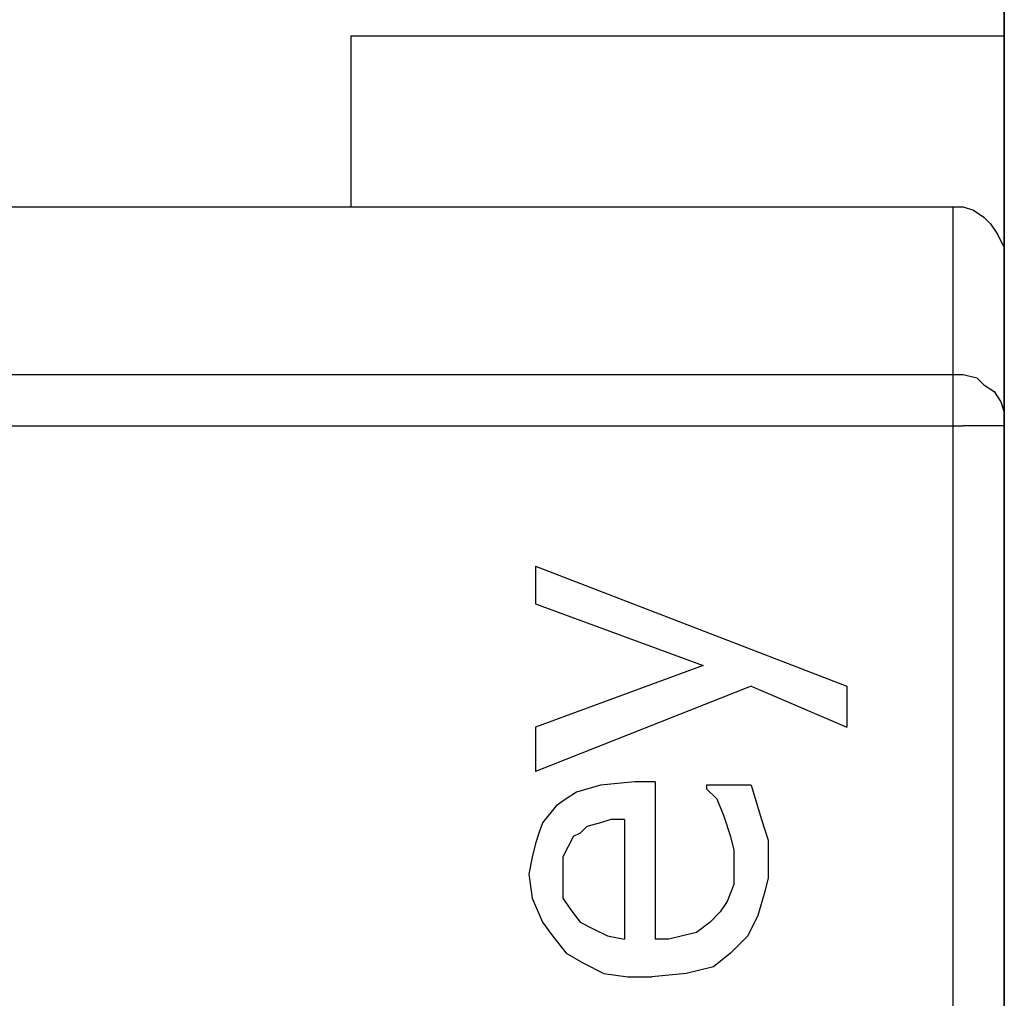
# Model space of a CAD drawing. Header units: inches. Extents: x 0 to 474, y -297 to 0.
# Tile 136 of 256: x 193.777 to 194.065, y -171.211 to -170.925. Entities that reach past the tile are written whole.
import ezdxf

# ---------------------------------------------------------------- set-up
doc = ezdxf.new("R2010")
doc.units = ezdxf.units.IN
doc.header["$MEASUREMENT"] = 0

msp = doc.modelspace()

# ---------------------------------------------------------------- linework, layer by layer
at = {"color": 7, "true_color": 0xffffff}
for p, q in [((194.0648, -172.6298), (194.0648, -170.6298)), ((194.0648, -170.6298), (194.0648, -170.9298)), ((194.0648, -170.6298), (194.0648, -170.9298)), ((193.8738, -170.9298), (194.0648, -170.9298)), ((193.8738, -170.9298), (193.8738, -170.9798)), ((193.8738, -170.9298), (194.0648, -170.9298)), ((193.8738, -170.9298), (193.8738, -170.9798)), ((193.8738, -170.9298), (194.0648, -170.9298)), ((193.8738, -170.9298), (193.8738, -170.9798)), ((193.8738, -170.9298), (194.0648, -170.9298)), ((193.8738, -170.9298), (193.8738, -170.9798)), ((194.0648, -170.9298), (194.0648, -172.3298)), ((194.0648, -170.9298), (194.0648, -172.3298)), ((192.8298, -170.9798), (194.0498, -170.9798)), ((192.8298, -170.9798), (194.0498, -170.9798)), ((194.0498, -170.9798), (194.0528, -170.9798)), ((194.0498, -170.9798), (194.0528, -170.9798)), ((194.0498, -170.9798), (194.0498, -171.0288)), ((194.0498, -170.9798), (194.0498, -171.0288)), ((194.0528, -170.9798), (194.0558, -170.9808)), ((194.0528, -170.9798), (194.0558, -170.9808)), ((194.0558, -170.9808), (194.0588, -170.9828)), ((194.0558, -170.9808), (194.0588, -170.9828)), ((194.0588, -170.9828), (194.0608, -170.9848)), ((194.0588, -170.9828), (194.0608, -170.9848)), ((194.0608, -170.9848), (194.0628, -170.9878)), ((194.0608, -170.9848), (194.0628, -170.9878)), ((194.0628, -170.9878), (194.0648, -170.9918)), ((194.0628, -170.9878), (194.0648, -170.9918)), ((194.0648, -170.9918), (194.0648, -170.9948)), ((194.0648, -170.9918), (194.0648, -170.9948)), ((194.0648, -170.9948), (194.0648, -171.0438)), ((194.0648, -170.9948), (194.0648, -171.0438)), ((192.8298, -171.0288), (194.0498, -171.0288)), ((192.8298, -171.0288), (194.0498, -171.0288)), ((194.0498, -171.0288), (194.0498, -171.0308)), ((194.0498, -171.0288), (194.0498, -171.0288)), ((194.0498, -171.0288), (194.0528, -171.0288)), ((194.0498, -171.0288), (194.0498, -171.0308)), ((194.0498, -171.0288), (194.0498, -171.0288)), ((194.0498, -171.0288), (194.0528, -171.0288)), ((194.0528, -171.0288), (194.0568, -171.0298)), ((194.0528, -171.0288), (194.0568, -171.0298)), ((194.0568, -171.0298), (194.0588, -171.0318)), ((194.0568, -171.0298), (194.0588, -171.0318)), ((194.0498, -171.0308), (194.0498, -171.0338)), ((194.0498, -171.0308), (194.0498, -171.0338)), ((194.0588, -171.0318), (194.0618, -171.0338)), ((194.0588, -171.0318), (194.0618, -171.0338)), ((194.0498, -171.0338), (194.0498, -171.0368)), ((194.0498, -171.0338), (194.0498, -171.0368)), ((194.0618, -171.0338), (194.0638, -171.0368)), ((194.0618, -171.0338), (194.0638, -171.0368)), ((194.0498, -171.0368), (194.0498, -171.0398)), ((194.0498, -171.0368), (194.0498, -171.0398)), ((194.0638, -171.0368), (194.0648, -171.0398)), ((194.0638, -171.0368), (194.0648, -171.0398)), ((194.0498, -171.0398), (194.0498, -171.0438)), ((194.0498, -171.0398), (194.0498, -171.0438)), ((194.0648, -171.0398), (194.0648, -171.0438)), ((194.0648, -171.0398), (194.0648, -171.0438)), ((192.8298, -171.0438), (194.0498, -171.0438)), ((192.8298, -171.0438), (194.0498, -171.0438)), ((194.0498, -171.0438), (194.0528, -171.0438)), ((194.0498, -171.0438), (194.0528, -171.0438)), ((194.0498, -171.0438), (194.0498, -172.2158)), ((194.0498, -171.0438), (194.0498, -172.2158)), ((194.0568, -171.0438), (194.0528, -171.0438)), ((194.0568, -171.0438), (194.0528, -171.0438)), ((194.0588, -171.0438), (194.0568, -171.0438)), ((194.0588, -171.0438), (194.0568, -171.0438)), ((194.0618, -171.0438), (194.0588, -171.0438)), ((194.0618, -171.0438), (194.0588, -171.0438)), ((194.0638, -171.0438), (194.0618, -171.0438)), ((194.0638, -171.0438), (194.0618, -171.0438)), ((194.0648, -171.0438), (194.0638, -171.0438)), ((194.0648, -171.0438), (194.0638, -171.0438)), ((194.0648, -171.0438), (194.0648, -172.2158)), ((194.0648, -171.0438), (194.0648, -171.0438)), ((194.0648, -171.0438), (194.0648, -172.2158)), ((194.0648, -171.0438), (194.0648, -171.0438)), ((193.9278, -171.0848), (194.0188, -171.1198)), ((193.9278, -171.0848), (193.9278, -171.0958)), ((193.9278, -171.0848), (194.0188, -171.1198)), ((193.9278, -171.0848), (193.9278, -171.0958)), ((193.9278, -171.0958), (193.9768, -171.1138)), ((193.9278, -171.0958), (193.9768, -171.1138)), ((193.9768, -171.1138), (193.9278, -171.1318)), ((193.9768, -171.1138), (193.9278, -171.1318)), ((193.9908, -171.1198), (193.9278, -171.1448)), ((193.9908, -171.1198), (193.9278, -171.1448)), ((193.9908, -171.1198), (194.0188, -171.1318)), ((193.9908, -171.1198), (194.0188, -171.1318)), ((194.0188, -171.1198), (194.0188, -171.1318)), ((194.0188, -171.1198), (194.0188, -171.1318)), ((193.9278, -171.1318), (193.9278, -171.1448)), ((193.9278, -171.1318), (193.9278, -171.1448)), ((193.9568, -171.1478), (193.9468, -171.1488)), ((193.9568, -171.1478), (193.9468, -171.1488)), ((193.9628, -171.1478), (193.9568, -171.1478)), ((193.9628, -171.1478), (193.9568, -171.1478)), ((193.9628, -171.1478), (193.9628, -171.1938)), ((193.9628, -171.1478), (193.9628, -171.1938)), ((193.9398, -171.1508), (193.9368, -171.1528)), ((193.9398, -171.1508), (193.9368, -171.1528)), ((193.9468, -171.1488), (193.9398, -171.1508)), ((193.9468, -171.1488), (193.9398, -171.1508)), ((193.9908, -171.1488), (193.9778, -171.1488)), ((193.9778, -171.1488), (193.9778, -171.1498)), ((193.9908, -171.1488), (193.9778, -171.1488)), ((193.9778, -171.1488), (193.9778, -171.1498)), ((193.9778, -171.1498), (193.9808, -171.1528)), ((193.9778, -171.1498), (193.9808, -171.1528)), ((193.9908, -171.1488), (193.9938, -171.1588)), ((193.9908, -171.1488), (193.9938, -171.1588)), ((193.9368, -171.1528), (193.9338, -171.1548)), ((193.9368, -171.1528), (193.9338, -171.1548)), ((193.9808, -171.1528), (193.9828, -171.1578)), ((193.9808, -171.1528), (193.9828, -171.1578)), ((193.9338, -171.1548), (193.9298, -171.1598)), ((193.9338, -171.1548), (193.9298, -171.1598)), ((193.9498, -171.1588), (193.9468, -171.1598)), ((193.9498, -171.1588), (193.9468, -171.1598)), ((193.9538, -171.1588), (193.9498, -171.1588)), ((193.9538, -171.1588), (193.9498, -171.1588)), ((193.9538, -171.1588), (193.9538, -171.1938)), ((193.9538, -171.1588), (193.9538, -171.1938)), ((193.9828, -171.1578), (193.9848, -171.1638)), ((193.9828, -171.1578), (193.9848, -171.1638)), ((193.9938, -171.1588), (193.9958, -171.1648)), ((193.9938, -171.1588), (193.9958, -171.1648)), ((193.9298, -171.1598), (193.9288, -171.1628)), ((193.9298, -171.1598), (193.9288, -171.1628)), ((193.9428, -171.1608), (193.9408, -171.1628)), ((193.9428, -171.1608), (193.9408, -171.1628)), ((193.9468, -171.1598), (193.9428, -171.1608)), ((193.9468, -171.1598), (193.9428, -171.1608)), ((193.9288, -171.1628), (193.9278, -171.1658)), ((193.9288, -171.1628), (193.9278, -171.1658)), ((193.9388, -171.1638), (193.9378, -171.1658)), ((193.9388, -171.1638), (193.9378, -171.1658)), ((193.9408, -171.1628), (193.9388, -171.1638)), ((193.9408, -171.1628), (193.9388, -171.1638)), ((193.9848, -171.1638), (193.9858, -171.1678)), ((193.9848, -171.1638), (193.9858, -171.1678)), ((193.9958, -171.1648), (193.9958, -171.1718)), ((193.9958, -171.1648), (193.9958, -171.1718)), ((193.9278, -171.1658), (193.9268, -171.1698)), ((193.9278, -171.1658), (193.9268, -171.1698)), ((193.9368, -171.1678), (193.9358, -171.1698)), ((193.9368, -171.1678), (193.9358, -171.1698)), ((193.9378, -171.1658), (193.9368, -171.1678)), ((193.9378, -171.1658), (193.9368, -171.1678)), ((193.9858, -171.1678), (193.9858, -171.1718)), ((193.9858, -171.1678), (193.9858, -171.1718)), ((193.9268, -171.1698), (193.9258, -171.1748)), ((193.9268, -171.1698), (193.9258, -171.1748)), ((193.9358, -171.1698), (193.9358, -171.1748)), ((193.9358, -171.1698), (193.9358, -171.1748)), ((193.9858, -171.1718), (193.9858, -171.1778)), ((193.9858, -171.1718), (193.9858, -171.1778)), ((193.9958, -171.1718), (193.9958, -171.1758)), ((193.9958, -171.1718), (193.9958, -171.1758)), ((193.9258, -171.1748), (193.9268, -171.1818)), ((193.9258, -171.1748), (193.9268, -171.1818)), ((193.9358, -171.1748), (193.9358, -171.1788)), ((193.9358, -171.1748), (193.9358, -171.1788)), ((193.9958, -171.1758), (193.9948, -171.1798)), ((193.9958, -171.1758), (193.9948, -171.1798)), ((193.9358, -171.1788), (193.9358, -171.1818)), ((193.9358, -171.1788), (193.9358, -171.1818)), ((193.9858, -171.1778), (193.9838, -171.1828)), ((193.9858, -171.1778), (193.9838, -171.1828)), ((193.9268, -171.1818), (193.9298, -171.1888)), ((193.9268, -171.1818), (193.9298, -171.1888)), ((193.9358, -171.1818), (193.9378, -171.1848)), ((193.9358, -171.1818), (193.9378, -171.1848)), ((193.9948, -171.1798), (193.9928, -171.1868)), ((193.9948, -171.1798), (193.9928, -171.1868)), ((193.9378, -171.1848), (193.9408, -171.1888)), ((193.9378, -171.1848), (193.9408, -171.1888)), ((193.9838, -171.1828), (193.9818, -171.1858)), ((193.9838, -171.1828), (193.9818, -171.1858)), ((193.9818, -171.1858), (193.9788, -171.1888)), ((193.9818, -171.1858), (193.9788, -171.1888)), ((193.9928, -171.1868), (193.9898, -171.1928)), ((193.9928, -171.1868), (193.9898, -171.1928)), ((193.9298, -171.1888), (193.9328, -171.1928)), ((193.9298, -171.1888), (193.9328, -171.1928)), ((193.9408, -171.1888), (193.9448, -171.1908)), ((193.9408, -171.1888), (193.9448, -171.1908)), ((193.9448, -171.1908), (193.9488, -171.1928)), ((193.9448, -171.1908), (193.9488, -171.1928)), ((193.9788, -171.1888), (193.9748, -171.1918)), ((193.9788, -171.1888), (193.9748, -171.1918)), ((193.9328, -171.1928), (193.9368, -171.1978)), ((193.9328, -171.1928), (193.9368, -171.1978)), ((193.9488, -171.1928), (193.9538, -171.1938)), ((193.9488, -171.1928), (193.9538, -171.1938)), ((193.9668, -171.1938), (193.9628, -171.1938)), ((193.9668, -171.1938), (193.9628, -171.1938)), ((193.9708, -171.1928), (193.9668, -171.1938)), ((193.9708, -171.1928), (193.9668, -171.1938)), ((193.9748, -171.1918), (193.9708, -171.1928)), ((193.9748, -171.1918), (193.9708, -171.1928)), ((193.9898, -171.1928), (193.9848, -171.1978)), ((193.9898, -171.1928), (193.9848, -171.1978)), ((193.9368, -171.1978), (193.9418, -171.2008)), ((193.9368, -171.1978), (193.9418, -171.2008)), ((193.9848, -171.1978), (193.9798, -171.2018)), ((193.9848, -171.1978), (193.9798, -171.2018)), ((193.9418, -171.2008), (193.9478, -171.2038)), ((193.9418, -171.2008), (193.9478, -171.2038)), ((193.9798, -171.2018), (193.9718, -171.2038)), ((193.9798, -171.2018), (193.9718, -171.2038)), ((193.9478, -171.2038), (193.9548, -171.2048)), ((193.9478, -171.2038), (193.9548, -171.2048)), ((193.9548, -171.2048), (193.9618, -171.2048)), ((193.9548, -171.2048), (193.9618, -171.2048)), ((193.9718, -171.2038), (193.9618, -171.2048)), ((193.9718, -171.2038), (193.9618, -171.2048))]:
    msp.add_line(p, q, dxfattribs=at)
at = {"color": 18, "true_color": 0x000000}
for p, q in [((194.0648, -172.6298), (194.0648, -170.6298)), ((194.0648, -170.6298), (194.0648, -170.9298)), ((194.0648, -170.6298), (194.0648, -170.9298)), ((193.8738, -170.9298), (194.0648, -170.9298)), ((193.8738, -170.9298), (193.8738, -170.9798)), ((193.8738, -170.9298), (194.0648, -170.9298)), ((193.8738, -170.9298), (193.8738, -170.9798)), ((193.8738, -170.9298), (194.0648, -170.9298)), ((193.8738, -170.9298), (193.8738, -170.9798)), ((193.8738, -170.9298), (194.0648, -170.9298)), ((193.8738, -170.9298), (193.8738, -170.9798)), ((194.0648, -170.9298), (194.0648, -172.3298)), ((194.0648, -170.9298), (194.0648, -172.3298)), ((192.8298, -170.9798), (194.0498, -170.9798)), ((192.8298, -170.9798), (194.0498, -170.9798)), ((194.0498, -170.9798), (194.0528, -170.9798)), ((194.0498, -170.9798), (194.0528, -170.9798)), ((194.0498, -170.9798), (194.0498, -171.0288)), ((194.0498, -170.9798), (194.0498, -171.0288)), ((194.0528, -170.9798), (194.0558, -170.9808)), ((194.0528, -170.9798), (194.0558, -170.9808)), ((194.0558, -170.9808), (194.0588, -170.9828)), ((194.0558, -170.9808), (194.0588, -170.9828)), ((194.0588, -170.9828), (194.0608, -170.9848)), ((194.0588, -170.9828), (194.0608, -170.9848)), ((194.0608, -170.9848), (194.0628, -170.9878)), ((194.0608, -170.9848), (194.0628, -170.9878)), ((194.0628, -170.9878), (194.0648, -170.9918)), ((194.0628, -170.9878), (194.0648, -170.9918)), ((194.0648, -170.9918), (194.0648, -170.9948)), ((194.0648, -170.9918), (194.0648, -170.9948)), ((194.0648, -170.9948), (194.0648, -171.0438)), ((194.0648, -170.9948), (194.0648, -171.0438)), ((192.8298, -171.0288), (194.0498, -171.0288)), ((192.8298, -171.0288), (194.0498, -171.0288)), ((194.0498, -171.0288), (194.0498, -171.0308)), ((194.0498, -171.0288), (194.0498, -171.0288)), ((194.0498, -171.0288), (194.0528, -171.0288)), ((194.0498, -171.0288), (194.0498, -171.0308)), ((194.0498, -171.0288), (194.0498, -171.0288)), ((194.0498, -171.0288), (194.0528, -171.0288)), ((194.0528, -171.0288), (194.0568, -171.0298)), ((194.0528, -171.0288), (194.0568, -171.0298)), ((194.0568, -171.0298), (194.0588, -171.0318)), ((194.0568, -171.0298), (194.0588, -171.0318)), ((194.0498, -171.0308), (194.0498, -171.0338)), ((194.0498, -171.0308), (194.0498, -171.0338)), ((194.0588, -171.0318), (194.0618, -171.0338)), ((194.0588, -171.0318), (194.0618, -171.0338)), ((194.0498, -171.0338), (194.0498, -171.0368)), ((194.0498, -171.0338), (194.0498, -171.0368)), ((194.0618, -171.0338), (194.0638, -171.0368)), ((194.0618, -171.0338), (194.0638, -171.0368)), ((194.0498, -171.0368), (194.0498, -171.0398)), ((194.0498, -171.0368), (194.0498, -171.0398)), ((194.0638, -171.0368), (194.0648, -171.0398)), ((194.0638, -171.0368), (194.0648, -171.0398)), ((194.0498, -171.0398), (194.0498, -171.0438)), ((194.0498, -171.0398), (194.0498, -171.0438)), ((194.0648, -171.0398), (194.0648, -171.0438)), ((194.0648, -171.0398), (194.0648, -171.0438)), ((192.8298, -171.0438), (194.0498, -171.0438)), ((192.8298, -171.0438), (194.0498, -171.0438)), ((194.0498, -171.0438), (194.0528, -171.0438)), ((194.0498, -171.0438), (194.0528, -171.0438)), ((194.0498, -171.0438), (194.0498, -172.2158)), ((194.0498, -171.0438), (194.0498, -172.2158)), ((194.0568, -171.0438), (194.0528, -171.0438)), ((194.0568, -171.0438), (194.0528, -171.0438)), ((194.0588, -171.0438), (194.0568, -171.0438)), ((194.0588, -171.0438), (194.0568, -171.0438)), ((194.0618, -171.0438), (194.0588, -171.0438)), ((194.0618, -171.0438), (194.0588, -171.0438)), ((194.0638, -171.0438), (194.0618, -171.0438)), ((194.0638, -171.0438), (194.0618, -171.0438)), ((194.0648, -171.0438), (194.0638, -171.0438)), ((194.0648, -171.0438), (194.0638, -171.0438)), ((194.0648, -171.0438), (194.0648, -172.2158)), ((194.0648, -171.0438), (194.0648, -171.0438)), ((194.0648, -171.0438), (194.0648, -172.2158)), ((194.0648, -171.0438), (194.0648, -171.0438)), ((193.9278, -171.0848), (194.0188, -171.1198)), ((193.9278, -171.0848), (193.9278, -171.0958)), ((193.9278, -171.0848), (194.0188, -171.1198)), ((193.9278, -171.0848), (193.9278, -171.0958)), ((193.9278, -171.0958), (193.9768, -171.1138)), ((193.9278, -171.0958), (193.9768, -171.1138)), ((193.9768, -171.1138), (193.9278, -171.1318)), ((193.9768, -171.1138), (193.9278, -171.1318)), ((193.9908, -171.1198), (193.9278, -171.1448)), ((193.9908, -171.1198), (193.9278, -171.1448)), ((193.9908, -171.1198), (194.0188, -171.1318)), ((193.9908, -171.1198), (194.0188, -171.1318)), ((194.0188, -171.1198), (194.0188, -171.1318)), ((194.0188, -171.1198), (194.0188, -171.1318)), ((193.9278, -171.1318), (193.9278, -171.1448)), ((193.9278, -171.1318), (193.9278, -171.1448)), ((193.9568, -171.1478), (193.9468, -171.1488)), ((193.9568, -171.1478), (193.9468, -171.1488)), ((193.9628, -171.1478), (193.9568, -171.1478)), ((193.9628, -171.1478), (193.9568, -171.1478)), ((193.9628, -171.1478), (193.9628, -171.1938)), ((193.9628, -171.1478), (193.9628, -171.1938)), ((193.9398, -171.1508), (193.9368, -171.1528)), ((193.9398, -171.1508), (193.9368, -171.1528)), ((193.9468, -171.1488), (193.9398, -171.1508)), ((193.9468, -171.1488), (193.9398, -171.1508)), ((193.9908, -171.1488), (193.9778, -171.1488)), ((193.9778, -171.1488), (193.9778, -171.1498)), ((193.9908, -171.1488), (193.9778, -171.1488)), ((193.9778, -171.1488), (193.9778, -171.1498)), ((193.9778, -171.1498), (193.9808, -171.1528)), ((193.9778, -171.1498), (193.9808, -171.1528)), ((193.9908, -171.1488), (193.9938, -171.1588)), ((193.9908, -171.1488), (193.9938, -171.1588)), ((193.9368, -171.1528), (193.9338, -171.1548)), ((193.9368, -171.1528), (193.9338, -171.1548)), ((193.9808, -171.1528), (193.9828, -171.1578)), ((193.9808, -171.1528), (193.9828, -171.1578)), ((193.9338, -171.1548), (193.9298, -171.1598)), ((193.9338, -171.1548), (193.9298, -171.1598)), ((193.9498, -171.1588), (193.9468, -171.1598)), ((193.9498, -171.1588), (193.9468, -171.1598)), ((193.9538, -171.1588), (193.9498, -171.1588)), ((193.9538, -171.1588), (193.9498, -171.1588)), ((193.9538, -171.1588), (193.9538, -171.1938)), ((193.9538, -171.1588), (193.9538, -171.1938)), ((193.9828, -171.1578), (193.9848, -171.1638)), ((193.9828, -171.1578), (193.9848, -171.1638)), ((193.9938, -171.1588), (193.9958, -171.1648)), ((193.9938, -171.1588), (193.9958, -171.1648)), ((193.9298, -171.1598), (193.9288, -171.1628)), ((193.9298, -171.1598), (193.9288, -171.1628)), ((193.9428, -171.1608), (193.9408, -171.1628)), ((193.9428, -171.1608), (193.9408, -171.1628)), ((193.9468, -171.1598), (193.9428, -171.1608)), ((193.9468, -171.1598), (193.9428, -171.1608)), ((193.9288, -171.1628), (193.9278, -171.1658)), ((193.9288, -171.1628), (193.9278, -171.1658)), ((193.9388, -171.1638), (193.9378, -171.1658)), ((193.9388, -171.1638), (193.9378, -171.1658)), ((193.9408, -171.1628), (193.9388, -171.1638)), ((193.9408, -171.1628), (193.9388, -171.1638)), ((193.9848, -171.1638), (193.9858, -171.1678)), ((193.9848, -171.1638), (193.9858, -171.1678)), ((193.9958, -171.1648), (193.9958, -171.1718)), ((193.9958, -171.1648), (193.9958, -171.1718)), ((193.9278, -171.1658), (193.9268, -171.1698)), ((193.9278, -171.1658), (193.9268, -171.1698)), ((193.9368, -171.1678), (193.9358, -171.1698)), ((193.9368, -171.1678), (193.9358, -171.1698)), ((193.9378, -171.1658), (193.9368, -171.1678)), ((193.9378, -171.1658), (193.9368, -171.1678)), ((193.9858, -171.1678), (193.9858, -171.1718)), ((193.9858, -171.1678), (193.9858, -171.1718)), ((193.9268, -171.1698), (193.9258, -171.1748)), ((193.9268, -171.1698), (193.9258, -171.1748)), ((193.9358, -171.1698), (193.9358, -171.1748)), ((193.9358, -171.1698), (193.9358, -171.1748)), ((193.9858, -171.1718), (193.9858, -171.1778)), ((193.9858, -171.1718), (193.9858, -171.1778)), ((193.9958, -171.1718), (193.9958, -171.1758)), ((193.9958, -171.1718), (193.9958, -171.1758)), ((193.9258, -171.1748), (193.9268, -171.1818)), ((193.9258, -171.1748), (193.9268, -171.1818)), ((193.9358, -171.1748), (193.9358, -171.1788)), ((193.9358, -171.1748), (193.9358, -171.1788)), ((193.9958, -171.1758), (193.9948, -171.1798)), ((193.9958, -171.1758), (193.9948, -171.1798)), ((193.9358, -171.1788), (193.9358, -171.1818)), ((193.9358, -171.1788), (193.9358, -171.1818)), ((193.9858, -171.1778), (193.9838, -171.1828)), ((193.9858, -171.1778), (193.9838, -171.1828)), ((193.9268, -171.1818), (193.9298, -171.1888)), ((193.9268, -171.1818), (193.9298, -171.1888)), ((193.9358, -171.1818), (193.9378, -171.1848)), ((193.9358, -171.1818), (193.9378, -171.1848)), ((193.9948, -171.1798), (193.9928, -171.1868)), ((193.9948, -171.1798), (193.9928, -171.1868)), ((193.9378, -171.1848), (193.9408, -171.1888)), ((193.9378, -171.1848), (193.9408, -171.1888)), ((193.9838, -171.1828), (193.9818, -171.1858)), ((193.9838, -171.1828), (193.9818, -171.1858)), ((193.9818, -171.1858), (193.9788, -171.1888)), ((193.9818, -171.1858), (193.9788, -171.1888)), ((193.9928, -171.1868), (193.9898, -171.1928)), ((193.9928, -171.1868), (193.9898, -171.1928)), ((193.9298, -171.1888), (193.9328, -171.1928)), ((193.9298, -171.1888), (193.9328, -171.1928)), ((193.9408, -171.1888), (193.9448, -171.1908)), ((193.9408, -171.1888), (193.9448, -171.1908)), ((193.9448, -171.1908), (193.9488, -171.1928)), ((193.9448, -171.1908), (193.9488, -171.1928)), ((193.9788, -171.1888), (193.9748, -171.1918)), ((193.9788, -171.1888), (193.9748, -171.1918)), ((193.9328, -171.1928), (193.9368, -171.1978)), ((193.9328, -171.1928), (193.9368, -171.1978)), ((193.9488, -171.1928), (193.9538, -171.1938)), ((193.9488, -171.1928), (193.9538, -171.1938)), ((193.9668, -171.1938), (193.9628, -171.1938)), ((193.9668, -171.1938), (193.9628, -171.1938)), ((193.9708, -171.1928), (193.9668, -171.1938)), ((193.9708, -171.1928), (193.9668, -171.1938)), ((193.9748, -171.1918), (193.9708, -171.1928)), ((193.9748, -171.1918), (193.9708, -171.1928)), ((193.9898, -171.1928), (193.9848, -171.1978)), ((193.9898, -171.1928), (193.9848, -171.1978)), ((193.9368, -171.1978), (193.9418, -171.2008)), ((193.9368, -171.1978), (193.9418, -171.2008)), ((193.9848, -171.1978), (193.9798, -171.2018)), ((193.9848, -171.1978), (193.9798, -171.2018)), ((193.9418, -171.2008), (193.9478, -171.2038)), ((193.9418, -171.2008), (193.9478, -171.2038)), ((193.9798, -171.2018), (193.9718, -171.2038)), ((193.9798, -171.2018), (193.9718, -171.2038)), ((193.9478, -171.2038), (193.9548, -171.2048)), ((193.9478, -171.2038), (193.9548, -171.2048)), ((193.9548, -171.2048), (193.9618, -171.2048)), ((193.9548, -171.2048), (193.9618, -171.2048)), ((193.9718, -171.2038), (193.9618, -171.2048)), ((193.9718, -171.2038), (193.9618, -171.2048))]:
    msp.add_line(p, q, dxfattribs=at)

doc.saveas('drawing.dxf')
